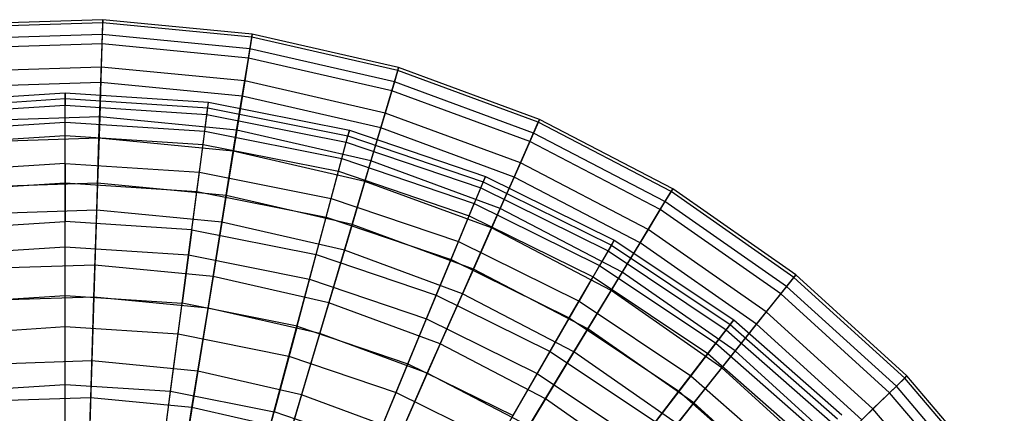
# Model space of a CAD drawing. Extents: x 0.2 to 40.1, y -6.7 to 6.7.
# Tile 35 of 256: x 2.5 to 4.5, y -1.8 to -1. Entities that reach past the tile are written whole.
import ezdxf

# ---------------------------------------------------------------- set-up
doc = ezdxf.new("R2010")
doc.units = 0
doc.header["$MEASUREMENT"] = 0
doc.layers.get('0').update_dxf_attribs({"color": 13, "linetype": 'CONTINUOUS'})

# ---------------------------------------------------------------- blocks, each defined once
blk = doc.blocks.new('SNOWBALL_XIV_PM3_STL')
at = {"color": 0}
for p, q in [((2.6373, -1.0204, 7.2425), (2.335, -1.0301, 7.2425)), ((2.6373, -1.0204, 7.2425), (2.335, -1.0301, 7.2425)), ((2.6371, -1.0268, 6.95), (2.3356, -1.0364, 6.95)), ((2.6371, -1.0268, 6.95), (2.3356, -1.0364, 6.95)), ((2.6357, -1.0692, 6.6605), (2.6371, -1.0268, 6.95)), ((2.6357, -1.0692, 6.6605), (2.6371, -1.0268, 6.95)), ((2.6373, -1.0204, 7.2425), (2.6363, -1.0503, 7.5335)), ((2.6373, -1.0204, 7.2425), (2.6363, -1.0503, 7.5335)), ((2.6371, -1.0268, 6.95), (2.6373, -1.0204, 7.2425)), ((2.6371, -1.0268, 6.95), (2.6373, -1.0204, 7.2425)), ((2.9373, -1.0557, 6.95), (2.6371, -1.0268, 6.95)), ((2.9373, -1.0557, 6.95), (2.6371, -1.0268, 6.95)), ((2.9383, -1.0495, 7.2425), (2.6373, -1.0204, 7.2425)), ((2.9383, -1.0495, 7.2425), (2.6373, -1.0204, 7.2425)), ((2.6363, -1.0503, 7.5335), (2.3378, -1.0598, 7.5335)), ((2.6363, -1.0503, 7.5335), (2.3378, -1.0598, 7.5335)), ((2.6363, -1.0503, 7.5335), (2.6342, -1.1158, 7.8186)), ((2.6363, -1.0503, 7.5335), (2.6342, -1.1158, 7.8186)), ((2.9335, -1.0789, 7.5335), (2.6363, -1.0503, 7.5335)), ((2.9335, -1.0789, 7.5335), (2.6363, -1.0503, 7.5335)), ((2.9383, -1.0495, 7.2425), (2.9335, -1.0789, 7.5335)), ((2.9383, -1.0495, 7.2425), (2.9335, -1.0789, 7.5335)), ((2.9373, -1.0557, 6.95), (2.9383, -1.0495, 7.2425)), ((2.9373, -1.0557, 6.95), (2.9383, -1.0495, 7.2425)), ((3.2332, -1.1168, 7.2425), (2.9383, -1.0495, 7.2425)), ((3.2332, -1.1168, 7.2425), (2.9383, -1.0495, 7.2425)), ((2.6357, -1.0692, 6.6605), (2.3397, -1.0787, 6.6605)), ((2.6357, -1.0692, 6.6605), (2.3397, -1.0787, 6.6605)), ((2.6332, -1.1471, 6.3785), (2.6357, -1.0692, 6.6605)), ((2.6332, -1.1471, 6.3785), (2.6357, -1.0692, 6.6605)), ((2.9305, -1.0976, 6.6605), (2.6357, -1.0692, 6.6605)), ((2.9305, -1.0976, 6.6605), (2.6357, -1.0692, 6.6605)), ((2.9305, -1.0976, 6.6605), (2.9373, -1.0557, 6.95)), ((2.9305, -1.0976, 6.6605), (2.9373, -1.0557, 6.95)), ((3.2314, -1.1228, 6.95), (2.9373, -1.0557, 6.95)), ((3.2314, -1.1228, 6.95), (2.9373, -1.0557, 6.95)), ((2.9335, -1.0789, 7.5335), (2.9231, -1.1437, 7.8186)), ((2.9335, -1.0789, 7.5335), (2.9231, -1.1437, 7.8186)), ((3.2247, -1.1454, 7.5335), (2.9335, -1.0789, 7.5335)), ((3.2247, -1.1454, 7.5335), (2.9335, -1.0789, 7.5335)), ((2.9181, -1.1745, 6.3785), (2.9305, -1.0976, 6.6605)), ((2.9181, -1.1745, 6.3785), (2.9305, -1.0976, 6.6605)), ((3.2193, -1.1635, 6.6605), (2.9305, -1.0976, 6.6605)), ((3.2193, -1.1635, 6.6605), (2.9305, -1.0976, 6.6605)), ((2.6342, -1.1158, 7.8186), (2.3441, -1.1251, 7.8186)), ((2.6342, -1.1158, 7.8186), (2.3441, -1.1251, 7.8186)), ((2.6342, -1.1158, 7.8186), (2.631, -1.2161, 8.0934)), ((2.6342, -1.1158, 7.8186), (2.631, -1.2161, 8.0934)), ((2.9231, -1.1437, 7.8186), (2.6342, -1.1158, 7.8186)), ((2.9231, -1.1437, 7.8186), (2.6342, -1.1158, 7.8186)), ((3.2193, -1.1635, 6.6605), (3.2314, -1.1228, 6.95)), ((3.2193, -1.1635, 6.6605), (3.2314, -1.1228, 6.95)), ((3.2332, -1.1168, 7.2425), (3.2247, -1.1454, 7.5335)), ((3.2332, -1.1168, 7.2425), (3.2247, -1.1454, 7.5335)), ((3.2314, -1.1228, 6.95), (3.2332, -1.1168, 7.2425)), ((3.2314, -1.1228, 6.95), (3.2332, -1.1168, 7.2425)), ((3.5144, -1.227, 6.95), (3.2314, -1.1228, 6.95)), ((3.5144, -1.227, 6.95), (3.2314, -1.1228, 6.95)), ((3.517, -1.2212, 7.2425), (3.2332, -1.1168, 7.2425)), ((3.517, -1.2212, 7.2425), (3.2332, -1.1168, 7.2425)), ((2.6332, -1.1471, 6.3785), (2.3471, -1.1562, 6.3785)), ((2.6332, -1.1471, 6.3785), (2.3471, -1.1562, 6.3785)), ((2.6296, -1.2592, 6.1083), (2.6332, -1.1471, 6.3785)), ((2.6296, -1.2592, 6.1083), (2.6332, -1.1471, 6.3785)), ((2.9181, -1.1745, 6.3785), (2.6332, -1.1471, 6.3785)), ((2.9181, -1.1745, 6.3785), (2.6332, -1.1471, 6.3785)), ((2.9231, -1.1437, 7.8186), (2.9071, -1.2428, 8.0934)), ((2.9231, -1.1437, 7.8186), (2.9071, -1.2428, 8.0934)), ((3.206, -1.2083, 7.8186), (2.9231, -1.1437, 7.8186)), ((3.206, -1.2083, 7.8186), (2.9231, -1.1437, 7.8186)), ((3.2247, -1.1454, 7.5335), (3.206, -1.2083, 7.8186)), ((3.2247, -1.1454, 7.5335), (3.206, -1.2083, 7.8186)), ((3.5049, -1.2485, 7.5335), (3.2247, -1.1454, 7.5335)), ((3.5049, -1.2485, 7.5335), (3.2247, -1.1454, 7.5335)), ((2.2729, -1.1866, 7.0913), (2.5616, -1.1677, 7.0913)), ((2.2729, -1.1866, 7.0913), (2.5616, -1.1677, 7.0913)), ((2.5616, -1.1792, 7.3812), (2.5616, -1.1677, 7.0913)), ((2.5616, -1.1677, 7.0913), (2.5616, -1.1925, 6.8021)), ((2.5616, -1.1792, 7.3812), (2.5616, -1.1677, 7.0913)), ((2.5616, -1.1677, 7.0913), (2.8503, -1.1866, 7.0913)), ((2.5616, -1.1677, 7.0913), (2.8503, -1.1866, 7.0913)), ((2.5616, -1.1677, 7.0913), (2.5616, -1.1925, 6.8021)), ((3.1971, -1.2382, 6.3785), (3.2193, -1.1635, 6.6605)), ((3.1971, -1.2382, 6.3785), (3.2193, -1.1635, 6.6605)), ((3.4973, -1.2658, 6.6605), (3.2193, -1.1635, 6.6605)), ((3.4973, -1.2658, 6.6605), (3.2193, -1.1635, 6.6605)), ((2.2744, -1.198, 7.3812), (2.5616, -1.1792, 7.3812)), ((2.2744, -1.198, 7.3812), (2.5616, -1.1792, 7.3812)), ((2.5616, -1.2267, 7.6675), (2.5616, -1.1792, 7.3812)), ((2.5616, -1.2267, 7.6675), (2.5616, -1.1792, 7.3812)), ((2.5616, -1.1792, 7.3812), (2.8488, -1.198, 7.3812)), ((2.5616, -1.1792, 7.3812), (2.8488, -1.198, 7.3812)), ((2.8471, -1.2112, 6.8021), (2.8503, -1.1866, 7.0913)), ((2.8471, -1.2112, 6.8021), (2.8503, -1.1866, 7.0913)), ((2.8488, -1.198, 7.3812), (2.8503, -1.1866, 7.0913)), ((2.8488, -1.198, 7.3812), (2.8503, -1.1866, 7.0913)), ((2.8503, -1.1866, 7.0913), (3.1341, -1.2431, 7.0913)), ((2.8503, -1.1866, 7.0913), (3.1341, -1.2431, 7.0913)), ((2.9002, -1.2853, 6.1083), (2.9181, -1.1745, 6.3785)), ((2.9002, -1.2853, 6.1083), (2.9181, -1.1745, 6.3785)), ((3.1971, -1.2382, 6.3785), (2.9181, -1.1745, 6.3785)), ((3.1971, -1.2382, 6.3785), (2.9181, -1.1745, 6.3785)), ((2.2762, -1.2112, 6.8021), (2.5616, -1.1925, 6.8021)), ((2.2762, -1.2112, 6.8021), (2.5616, -1.1925, 6.8021)), ((2.5616, -1.2532, 6.5183), (2.5616, -1.1925, 6.8021)), ((2.5616, -1.1925, 6.8021), (2.8471, -1.2112, 6.8021)), ((2.5616, -1.1925, 6.8021), (2.8471, -1.2112, 6.8021)), ((2.5616, -1.2532, 6.5183), (2.5616, -1.1925, 6.8021)), ((2.8426, -1.2451, 7.6675), (2.8488, -1.198, 7.3812)), ((2.8426, -1.2451, 7.6675), (2.8488, -1.198, 7.3812)), ((2.8488, -1.198, 7.3812), (3.1311, -1.2542, 7.3812)), ((2.8488, -1.198, 7.3812), (3.1311, -1.2542, 7.3812)), ((3.206, -1.2083, 7.8186), (3.1775, -1.3045, 8.0934)), ((3.206, -1.2083, 7.8186), (3.1775, -1.3045, 8.0934)), ((3.4784, -1.3085, 7.8186), (3.206, -1.2083, 7.8186)), ((3.4784, -1.3085, 7.8186), (3.206, -1.2083, 7.8186)), ((2.2806, -1.2451, 7.6675), (2.5616, -1.2267, 7.6675)), ((2.2806, -1.2451, 7.6675), (2.5616, -1.2267, 7.6675)), ((2.631, -1.2161, 8.0934), (2.3538, -1.225, 8.0934)), ((2.631, -1.2161, 8.0934), (2.3538, -1.225, 8.0934)), ((2.5616, -1.3096, 7.9456), (2.5616, -1.2267, 7.6675)), ((2.5616, -1.2267, 7.6675), (2.8426, -1.2451, 7.6675)), ((2.5616, -1.2267, 7.6675), (2.8426, -1.2451, 7.6675)), ((2.5616, -1.3096, 7.9456), (2.5616, -1.2267, 7.6675)), ((2.631, -1.2161, 8.0934), (2.6267, -1.3496, 8.3537)), ((2.631, -1.2161, 8.0934), (2.6267, -1.3496, 8.3537)), ((2.9071, -1.2428, 8.0934), (2.631, -1.2161, 8.0934)), ((2.9071, -1.2428, 8.0934), (2.631, -1.2161, 8.0934)), ((2.8392, -1.2714, 6.5183), (2.8471, -1.2112, 6.8021)), ((2.8392, -1.2714, 6.5183), (2.8471, -1.2112, 6.8021)), ((2.8471, -1.2112, 6.8021), (3.1276, -1.267, 6.8021)), ((2.8471, -1.2112, 6.8021), (3.1276, -1.267, 6.8021)), ((3.4973, -1.2658, 6.6605), (3.5144, -1.227, 6.95)), ((3.4973, -1.2658, 6.6605), (3.5144, -1.227, 6.95)), ((3.517, -1.2212, 7.2425), (3.5049, -1.2485, 7.5335)), ((3.517, -1.2212, 7.2425), (3.5049, -1.2485, 7.5335)), ((3.5144, -1.227, 6.95), (3.517, -1.2212, 7.2425)), ((3.5144, -1.227, 6.95), (3.517, -1.2212, 7.2425)), ((3.7819, -1.3665, 6.95), (3.5144, -1.227, 6.95)), ((3.7819, -1.3665, 6.95), (3.5144, -1.227, 6.95)), ((3.7852, -1.3611, 7.2425), (3.517, -1.2212, 7.2425)), ((3.7852, -1.3611, 7.2425), (3.517, -1.2212, 7.2425)), ((2.8318, -1.3273, 7.9456), (2.8426, -1.2451, 7.6675)), ((2.8318, -1.3273, 7.9456), (2.8426, -1.2451, 7.6675)), ((2.8426, -1.2451, 7.6675), (3.1188, -1.3001, 7.6675)), ((2.8426, -1.2451, 7.6675), (3.1188, -1.3001, 7.6675)), ((2.9071, -1.2428, 8.0934), (2.8857, -1.3746, 8.3537)), ((2.9071, -1.2428, 8.0934), (2.8857, -1.3746, 8.3537)), ((3.1775, -1.3045, 8.0934), (2.9071, -1.2428, 8.0934)), ((3.1775, -1.3045, 8.0934), (2.9071, -1.2428, 8.0934)), ((3.1276, -1.267, 6.8021), (3.1341, -1.2431, 7.0913)), ((3.1276, -1.267, 6.8021), (3.1341, -1.2431, 7.0913)), ((3.1341, -1.2431, 7.0913), (3.1311, -1.2542, 7.3812)), ((3.1341, -1.2431, 7.0913), (3.1311, -1.2542, 7.3812)), ((3.1341, -1.2431, 7.0913), (3.408, -1.3361, 7.0913)), ((3.1341, -1.2431, 7.0913), (3.408, -1.3361, 7.0913)), ((3.1652, -1.3458, 6.1083), (3.1971, -1.2382, 6.3785)), ((3.1652, -1.3458, 6.1083), (3.1971, -1.2382, 6.3785)), ((3.4657, -1.3371, 6.3785), (3.1971, -1.2382, 6.3785)), ((3.4657, -1.3371, 6.3785), (3.1971, -1.2382, 6.3785)), ((3.5049, -1.2485, 7.5335), (3.4784, -1.3085, 7.8186)), ((3.5049, -1.2485, 7.5335), (3.4784, -1.3085, 7.8186)), ((3.7697, -1.3866, 7.5335), (3.5049, -1.2485, 7.5335)), ((3.7697, -1.3866, 7.5335), (3.5049, -1.2485, 7.5335)), ((2.2841, -1.2714, 6.5183), (2.5616, -1.2532, 6.5183)), ((2.2841, -1.2714, 6.5183), (2.5616, -1.2532, 6.5183)), ((2.6296, -1.2592, 6.1083), (2.3579, -1.2679, 6.1083)), ((2.6296, -1.2592, 6.1083), (2.3579, -1.2679, 6.1083)), ((2.5616, -1.3487, 6.2443), (2.5616, -1.2532, 6.5183)), ((2.5616, -1.2532, 6.5183), (2.8392, -1.2714, 6.5183)), ((2.5616, -1.2532, 6.5183), (2.8392, -1.2714, 6.5183)), ((2.5616, -1.3487, 6.2443), (2.5616, -1.2532, 6.5183)), ((2.625, -1.4038, 5.8541), (2.6296, -1.2592, 6.1083)), ((2.625, -1.4038, 5.8541), (2.6296, -1.2592, 6.1083)), ((2.9002, -1.2853, 6.1083), (2.6296, -1.2592, 6.1083)), ((2.9002, -1.2853, 6.1083), (2.6296, -1.2592, 6.1083)), ((3.1119, -1.3256, 6.5183), (3.1276, -1.267, 6.8021)), ((3.1119, -1.3256, 6.5183), (3.1276, -1.267, 6.8021)), ((3.1188, -1.3001, 7.6675), (3.1311, -1.2542, 7.3812)), ((3.1188, -1.3001, 7.6675), (3.1311, -1.2542, 7.3812)), ((3.1276, -1.267, 6.8021), (3.3985, -1.359, 6.8021)), ((3.1276, -1.267, 6.8021), (3.3985, -1.359, 6.8021)), ((3.1311, -1.2542, 7.3812), (3.4036, -1.3467, 7.3812)), ((3.1311, -1.2542, 7.3812), (3.4036, -1.3467, 7.3812)), ((3.4657, -1.3371, 6.3785), (3.4973, -1.2658, 6.6605)), ((3.4657, -1.3371, 6.3785), (3.4973, -1.2658, 6.6605)), ((3.7599, -1.4028, 6.6605), (3.4973, -1.2658, 6.6605)), ((3.7599, -1.4028, 6.6605), (3.4973, -1.2658, 6.6605)), ((2.8267, -1.3661, 6.2443), (2.8392, -1.2714, 6.5183)), ((2.8267, -1.3661, 6.2443), (2.8392, -1.2714, 6.5183)), ((2.8392, -1.2714, 6.5183), (3.1119, -1.3256, 6.5183)), ((2.8392, -1.2714, 6.5183), (3.1119, -1.3256, 6.5183)), ((2.8771, -1.4281, 5.8541), (2.9002, -1.2853, 6.1083)), ((2.8771, -1.4281, 5.8541), (2.9002, -1.2853, 6.1083)), ((3.1652, -1.3458, 6.1083), (2.9002, -1.2853, 6.1083)), ((3.1652, -1.3458, 6.1083), (2.9002, -1.2853, 6.1083)), ((3.0974, -1.3801, 7.9456), (3.1188, -1.3001, 7.6675)), ((3.0974, -1.3801, 7.9456), (3.1188, -1.3001, 7.6675)), ((3.1188, -1.3001, 7.6675), (3.3854, -1.3906, 7.6675)), ((3.1188, -1.3001, 7.6675), (3.3854, -1.3906, 7.6675)), ((3.1775, -1.3045, 8.0934), (3.1395, -1.4325, 8.3537)), ((3.1775, -1.3045, 8.0934), (3.1395, -1.4325, 8.3537)), ((3.4378, -1.4003, 8.0934), (3.1775, -1.3045, 8.0934)), ((3.4378, -1.4003, 8.0934), (3.1775, -1.3045, 8.0934)), ((3.4784, -1.3085, 7.8186), (3.4378, -1.4003, 8.0934)), ((3.4784, -1.3085, 7.8186), (3.4378, -1.4003, 8.0934)), ((3.7357, -1.4427, 7.8186), (3.4784, -1.3085, 7.8186)), ((3.7357, -1.4427, 7.8186), (3.4784, -1.3085, 7.8186)), ((2.5616, -1.3096, 7.9456), (2.2914, -1.3273, 7.9456)), ((2.5616, -1.3096, 7.9456), (2.2914, -1.3273, 7.9456)), ((2.5616, -1.3096, 7.9456), (2.8318, -1.3273, 7.9456)), ((2.5616, -1.3096, 7.9456), (2.5616, -1.4264, 8.2113)), ((2.5616, -1.3096, 7.9456), (2.8318, -1.3273, 7.9456)), ((2.5616, -1.3096, 7.9456), (2.5616, -1.4264, 8.2113)), ((2.8165, -1.4432, 8.2113), (2.8318, -1.3273, 7.9456)), ((2.8165, -1.4432, 8.2113), (2.8318, -1.3273, 7.9456)), ((2.8318, -1.3273, 7.9456), (3.0974, -1.3801, 7.9456)), ((2.8318, -1.3273, 7.9456), (3.0974, -1.3801, 7.9456)), ((3.0872, -1.4179, 6.2443), (3.1119, -1.3256, 6.5183)), ((3.0872, -1.4179, 6.2443), (3.1119, -1.3256, 6.5183)), ((3.1119, -1.3256, 6.5183), (3.3753, -1.415, 6.5183)), ((3.1119, -1.3256, 6.5183), (3.3753, -1.415, 6.5183)), ((3.124, -1.4845, 5.8541), (3.1652, -1.3458, 6.1083)), ((3.124, -1.4845, 5.8541), (3.1652, -1.3458, 6.1083)), ((3.4203, -1.4396, 6.1083), (3.1652, -1.3458, 6.1083)), ((3.4203, -1.4396, 6.1083), (3.1652, -1.3458, 6.1083)), ((3.4036, -1.3467, 7.3812), (3.3854, -1.3906, 7.6675)), ((3.4036, -1.3467, 7.3812), (3.3854, -1.3906, 7.6675)), ((3.3985, -1.359, 6.8021), (3.408, -1.3361, 7.0913)), ((3.3985, -1.359, 6.8021), (3.408, -1.3361, 7.0913)), ((3.408, -1.3361, 7.0913), (3.4036, -1.3467, 7.3812)), ((3.408, -1.3361, 7.0913), (3.4036, -1.3467, 7.3812)), ((3.4036, -1.3467, 7.3812), (3.6618, -1.474, 7.3812)), ((3.4036, -1.3467, 7.3812), (3.6618, -1.474, 7.3812)), ((3.408, -1.3361, 7.0913), (3.6675, -1.464, 7.0913)), ((3.408, -1.3361, 7.0913), (3.6675, -1.464, 7.0913)), ((3.4203, -1.4396, 6.1083), (3.4657, -1.3371, 6.3785)), ((3.4203, -1.4396, 6.1083), (3.4657, -1.3371, 6.3785)), ((3.7195, -1.4695, 6.3785), (3.4657, -1.3371, 6.3785)), ((3.7195, -1.4695, 6.3785), (3.4657, -1.3371, 6.3785)), ((2.2965, -1.3661, 6.2443), (2.5616, -1.3487, 6.2443)), ((2.2965, -1.3661, 6.2443), (2.5616, -1.3487, 6.2443)), ((2.6267, -1.3496, 8.3537), (2.3666, -1.3579, 8.3537)), ((2.6267, -1.3496, 8.3537), (2.3666, -1.3579, 8.3537)), ((2.5616, -1.3487, 6.2443), (2.8267, -1.3661, 6.2443)), ((2.5616, -1.4777, 5.9843), (2.5616, -1.3487, 6.2443)), ((2.5616, -1.3487, 6.2443), (2.8267, -1.3661, 6.2443)), ((2.5616, -1.4777, 5.9843), (2.5616, -1.3487, 6.2443)), ((2.6267, -1.3496, 8.3537), (2.6214, -1.5142, 8.5955)), ((2.6267, -1.3496, 8.3537), (2.6214, -1.5142, 8.5955)), ((2.8857, -1.3746, 8.3537), (2.6267, -1.3496, 8.3537)), ((2.8857, -1.3746, 8.3537), (2.6267, -1.3496, 8.3537)), ((2.8098, -1.494, 5.9843), (2.8267, -1.3661, 6.2443)), ((2.8098, -1.494, 5.9843), (2.8267, -1.3661, 6.2443)), ((2.8267, -1.3661, 6.2443), (3.0872, -1.4179, 6.2443)), ((2.8267, -1.3661, 6.2443), (3.0872, -1.4179, 6.2443)), ((3.3753, -1.415, 6.5183), (3.3985, -1.359, 6.8021)), ((3.3753, -1.415, 6.5183), (3.3985, -1.359, 6.8021)), ((3.3985, -1.359, 6.8021), (3.6551, -1.4855, 6.8021)), ((3.3985, -1.359, 6.8021), (3.6551, -1.4855, 6.8021)), ((3.7599, -1.4028, 6.6605), (3.7819, -1.3665, 6.95)), ((3.7599, -1.4028, 6.6605), (3.7819, -1.3665, 6.95)), ((3.7852, -1.3611, 7.2425), (3.7697, -1.3866, 7.5335)), ((3.7852, -1.3611, 7.2425), (3.7697, -1.3866, 7.5335)), ((3.7819, -1.3665, 6.95), (3.7852, -1.3611, 7.2425)), ((3.7819, -1.3665, 6.95), (3.7852, -1.3611, 7.2425)), ((4.0293, -1.5391, 6.95), (3.7819, -1.3665, 6.95)), ((4.0293, -1.5391, 6.95), (3.7819, -1.3665, 6.95)), ((4.0332, -1.5341, 7.2425), (3.7852, -1.3611, 7.2425)), ((4.0332, -1.5341, 7.2425), (3.7852, -1.3611, 7.2425)), ((2.8857, -1.3746, 8.3537), (2.8595, -1.5372, 8.5955)), ((2.8857, -1.3746, 8.3537), (2.8595, -1.5372, 8.5955)), ((3.1395, -1.4325, 8.3537), (2.8857, -1.3746, 8.3537)), ((3.1395, -1.4325, 8.3537), (2.8857, -1.3746, 8.3537)), ((3.0671, -1.493, 8.2113), (3.0974, -1.3801, 7.9456)), ((3.0671, -1.493, 8.2113), (3.0974, -1.3801, 7.9456)), ((3.0974, -1.3801, 7.9456), (3.3537, -1.4671, 7.9456)), ((3.0974, -1.3801, 7.9456), (3.3537, -1.4671, 7.9456)), ((3.7697, -1.3866, 7.5335), (3.7357, -1.4427, 7.8186)), ((3.7697, -1.3866, 7.5335), (3.7357, -1.4427, 7.8186)), ((4.0146, -1.5575, 7.5335), (3.7697, -1.3866, 7.5335)), ((4.0146, -1.5575, 7.5335), (3.7697, -1.3866, 7.5335)), ((2.625, -1.4038, 5.8541), (2.3718, -1.4119, 5.8541)), ((2.625, -1.4038, 5.8541), (2.3718, -1.4119, 5.8541)), ((2.6194, -1.5787, 5.6196), (2.625, -1.4038, 5.8541)), ((2.6194, -1.5787, 5.6196), (2.625, -1.4038, 5.8541)), ((2.8771, -1.4281, 5.8541), (2.625, -1.4038, 5.8541)), ((2.8771, -1.4281, 5.8541), (2.625, -1.4038, 5.8541)), ((3.3537, -1.4671, 7.9456), (3.3854, -1.3906, 7.6675)), ((3.3537, -1.4671, 7.9456), (3.3854, -1.3906, 7.6675)), ((3.4378, -1.4003, 8.0934), (3.3837, -1.5224, 8.3537)), ((3.4378, -1.4003, 8.0934), (3.3837, -1.5224, 8.3537)), ((3.3854, -1.3906, 7.6675), (3.638, -1.5151, 7.6675)), ((3.3854, -1.3906, 7.6675), (3.638, -1.5151, 7.6675)), ((3.6837, -1.5286, 8.0934), (3.4378, -1.4003, 8.0934)), ((3.6837, -1.5286, 8.0934), (3.4378, -1.4003, 8.0934)), ((3.7195, -1.4695, 6.3785), (3.7599, -1.4028, 6.6605)), ((3.7195, -1.4695, 6.3785), (3.7599, -1.4028, 6.6605)), ((4.0028, -1.5723, 6.6605), (3.7599, -1.4028, 6.6605)), ((4.0028, -1.5723, 6.6605), (3.7599, -1.4028, 6.6605)), ((2.3067, -1.4432, 8.2113), (2.5616, -1.4264, 8.2113)), ((2.3067, -1.4432, 8.2113), (2.5616, -1.4264, 8.2113)), ((2.5616, -1.5755, 8.4603), (2.5616, -1.4264, 8.2113)), ((2.8165, -1.4432, 8.2113), (2.5616, -1.4264, 8.2113)), ((2.5616, -1.5755, 8.4603), (2.5616, -1.4264, 8.2113)), ((2.8165, -1.4432, 8.2113), (2.5616, -1.4264, 8.2113)), ((3.0538, -1.5425, 5.9843), (3.0872, -1.4179, 6.2443)), ((3.0538, -1.5425, 5.9843), (3.0872, -1.4179, 6.2443)), ((3.0872, -1.4179, 6.2443), (3.3388, -1.5033, 6.2443)), ((3.0872, -1.4179, 6.2443), (3.3388, -1.5033, 6.2443)), ((3.3388, -1.5033, 6.2443), (3.3753, -1.415, 6.5183)), ((3.3388, -1.5033, 6.2443), (3.3753, -1.415, 6.5183)), ((3.3753, -1.415, 6.5183), (3.6248, -1.538, 6.5183)), ((3.3753, -1.415, 6.5183), (3.6248, -1.538, 6.5183)), ((2.8165, -1.4432, 8.2113), (2.7971, -1.591, 8.4603)), ((2.8165, -1.4432, 8.2113), (2.7971, -1.591, 8.4603)), ((2.8165, -1.4432, 8.2113), (3.0671, -1.493, 8.2113)), ((2.8165, -1.4432, 8.2113), (3.0671, -1.493, 8.2113)), ((2.8492, -1.6009, 5.6196), (2.8771, -1.4281, 5.8541)), ((2.8492, -1.6009, 5.6196), (2.8771, -1.4281, 5.8541)), ((3.124, -1.4845, 5.8541), (2.8771, -1.4281, 5.8541)), ((3.124, -1.4845, 5.8541), (2.8771, -1.4281, 5.8541)), ((3.1395, -1.4325, 8.3537), (3.0926, -1.5904, 8.5955)), ((3.1395, -1.4325, 8.3537), (3.0926, -1.5904, 8.5955)), ((3.3837, -1.5224, 8.3537), (3.1395, -1.4325, 8.3537)), ((3.3837, -1.5224, 8.3537), (3.1395, -1.4325, 8.3537)), ((3.3618, -1.572, 5.8541), (3.4203, -1.4396, 6.1083)), ((3.3618, -1.572, 5.8541), (3.4203, -1.4396, 6.1083)), ((3.6613, -1.5654, 6.1083), (3.4203, -1.4396, 6.1083)), ((3.6613, -1.5654, 6.1083), (3.4203, -1.4396, 6.1083)), ((3.7357, -1.4427, 7.8186), (3.6837, -1.5286, 8.0934)), ((3.7357, -1.4427, 7.8186), (3.6837, -1.5286, 8.0934)), ((3.9737, -1.6088, 7.8186), (3.7357, -1.4427, 7.8186)), ((3.9737, -1.6088, 7.8186), (3.7357, -1.4427, 7.8186)), ((3.309, -1.5751, 8.2113), (3.3537, -1.4671, 7.9456)), ((3.309, -1.5751, 8.2113), (3.3537, -1.4671, 7.9456)), ((3.3537, -1.4671, 7.9456), (3.5966, -1.5869, 7.9456)), ((3.3537, -1.4671, 7.9456), (3.5966, -1.5869, 7.9456)), ((3.6551, -1.4855, 6.8021), (3.6675, -1.464, 7.0913)), ((3.6551, -1.4855, 6.8021), (3.6675, -1.464, 7.0913)), ((3.6675, -1.464, 7.0913), (3.6618, -1.474, 7.3812)), ((3.6675, -1.464, 7.0913), (3.6618, -1.474, 7.3812)), ((3.6675, -1.464, 7.0913), (3.9081, -1.6248, 7.0913)), ((3.6675, -1.464, 7.0913), (3.9081, -1.6248, 7.0913)), ((2.3134, -1.494, 5.9843), (2.5616, -1.4777, 5.9843)), ((2.3134, -1.494, 5.9843), (2.5616, -1.4777, 5.9843)), ((2.5616, -1.4777, 5.9843), (2.8098, -1.494, 5.9843)), ((2.5616, -1.6381, 5.7425), (2.5616, -1.4777, 5.9843)), ((2.5616, -1.4777, 5.9843), (2.8098, -1.494, 5.9843)), ((2.5616, -1.6381, 5.7425), (2.5616, -1.4777, 5.9843)), ((3.0742, -1.6523, 5.6196), (3.124, -1.4845, 5.8541)), ((3.0742, -1.6523, 5.6196), (3.124, -1.4845, 5.8541)), ((3.3618, -1.572, 5.8541), (3.124, -1.4845, 5.8541)), ((3.3618, -1.572, 5.8541), (3.124, -1.4845, 5.8541)), ((3.6248, -1.538, 6.5183), (3.6551, -1.4855, 6.8021)), ((3.6248, -1.538, 6.5183), (3.6551, -1.4855, 6.8021)), ((3.6618, -1.474, 7.3812), (3.638, -1.5151, 7.6675)), ((3.6618, -1.474, 7.3812), (3.638, -1.5151, 7.6675)), ((3.6551, -1.4855, 6.8021), (3.893, -1.6444, 6.8021)), ((3.6551, -1.4855, 6.8021), (3.893, -1.6444, 6.8021)), ((3.6613, -1.5654, 6.1083), (3.7195, -1.4695, 6.3785)), ((3.6613, -1.5654, 6.1083), (3.7195, -1.4695, 6.3785)), ((3.6618, -1.474, 7.3812), (3.9011, -1.6339, 7.3812)), ((3.6618, -1.474, 7.3812), (3.9011, -1.6339, 7.3812)), ((3.9542, -1.6332, 6.3785), (3.7195, -1.4695, 6.3785)), ((3.9542, -1.6332, 6.3785), (3.7195, -1.4695, 6.3785)), ((2.7889, -1.653, 5.7425), (2.8098, -1.494, 5.9843)), ((2.7889, -1.653, 5.7425), (2.8098, -1.494, 5.9843)), ((2.8098, -1.494, 5.9843), (3.0538, -1.5425, 5.9843)), ((2.8098, -1.494, 5.9843), (3.0538, -1.5425, 5.9843)), ((3.0285, -1.637, 8.4603), (3.0671, -1.493, 8.2113)), ((3.0285, -1.637, 8.4603), (3.0671, -1.493, 8.2113)), ((3.0671, -1.493, 8.2113), (3.309, -1.5751, 8.2113)), ((3.0671, -1.493, 8.2113), (3.309, -1.5751, 8.2113)), ((3.2894, -1.6225, 5.9843), (3.3388, -1.5033, 6.2443)), ((3.2894, -1.6225, 5.9843), (3.3388, -1.5033, 6.2443)), ((3.3388, -1.5033, 6.2443), (3.577, -1.6208, 6.2443)), ((3.3388, -1.5033, 6.2443), (3.577, -1.6208, 6.2443)), ((2.6214, -1.5142, 8.5955), (2.3824, -1.5219, 8.5955)), ((2.6214, -1.5142, 8.5955), (2.3824, -1.5219, 8.5955)), ((2.6214, -1.5142, 8.5955), (2.6152, -1.7074, 8.8151)), ((2.6214, -1.5142, 8.5955), (2.6152, -1.7074, 8.8151)), ((2.8595, -1.5372, 8.5955), (2.6214, -1.5142, 8.5955)), ((2.8595, -1.5372, 8.5955), (2.6214, -1.5142, 8.5955)), ((3.3837, -1.5224, 8.3537), (3.317, -1.673, 8.5955)), ((3.3837, -1.5224, 8.3537), (3.317, -1.673, 8.5955)), ((3.6144, -1.6428, 8.3537), (3.3837, -1.5224, 8.3537)), ((3.6144, -1.6428, 8.3537), (3.3837, -1.5224, 8.3537)), ((3.638, -1.5151, 7.6675), (3.5966, -1.5869, 7.9456)), ((3.638, -1.5151, 7.6675), (3.5966, -1.5869, 7.9456)), ((3.638, -1.5151, 7.6675), (3.8721, -1.6716, 7.6675)), ((3.638, -1.5151, 7.6675), (3.8721, -1.6716, 7.6675)), ((2.8595, -1.5372, 8.5955), (2.8286, -1.728, 8.8151)), ((2.8595, -1.5372, 8.5955), (2.8286, -1.728, 8.8151)), ((3.0926, -1.5904, 8.5955), (2.8595, -1.5372, 8.5955)), ((3.0926, -1.5904, 8.5955), (2.8595, -1.5372, 8.5955)), ((3.0123, -1.6975, 5.7425), (3.0538, -1.5425, 5.9843)), ((3.0123, -1.6975, 5.7425), (3.0538, -1.5425, 5.9843)), ((3.0538, -1.5425, 5.9843), (3.2894, -1.6225, 5.9843)), ((3.0538, -1.5425, 5.9843), (3.2894, -1.6225, 5.9843)), ((3.577, -1.6208, 6.2443), (3.6248, -1.538, 6.5183)), ((3.577, -1.6208, 6.2443), (3.6248, -1.538, 6.5183)), ((3.6837, -1.5286, 8.0934), (3.6144, -1.6428, 8.3537)), ((3.6837, -1.5286, 8.0934), (3.6144, -1.6428, 8.3537)), ((3.6248, -1.538, 6.5183), (3.856, -1.6926, 6.5183)), ((3.6248, -1.538, 6.5183), (3.856, -1.6926, 6.5183)), ((3.9111, -1.6872, 8.0934), (3.6837, -1.5286, 8.0934)), ((3.9111, -1.6872, 8.0934), (3.6837, -1.5286, 8.0934)), ((4.0028, -1.5723, 6.6605), (4.0293, -1.5391, 6.95)), ((4.0028, -1.5723, 6.6605), (4.0293, -1.5391, 6.95)), ((4.0332, -1.5341, 7.2425), (4.0146, -1.5575, 7.5335)), ((4.0332, -1.5341, 7.2425), (4.0146, -1.5575, 7.5335)), ((4.0293, -1.5391, 6.95), (4.0332, -1.5341, 7.2425)), ((4.0293, -1.5391, 6.95), (4.0332, -1.5341, 7.2425)), ((4.2526, -1.7419, 6.95), (4.0293, -1.5391, 6.95)), ((4.2526, -1.7419, 6.95), (4.0293, -1.5391, 6.95)), ((4.2571, -1.7375, 7.2425), (4.0332, -1.5341, 7.2425)), ((4.2571, -1.7375, 7.2425), (4.0332, -1.5341, 7.2425)), ((3.5863, -1.6891, 5.8541), (3.6613, -1.5654, 6.1083)), ((3.5863, -1.6891, 5.8541), (3.6613, -1.5654, 6.1083)), ((3.8843, -1.7209, 6.1083), (3.6613, -1.5654, 6.1083)), ((3.8843, -1.7209, 6.1083), (3.6613, -1.5654, 6.1083)), ((4.0146, -1.5575, 7.5335), (3.9737, -1.6088, 7.8186)), ((4.0146, -1.5575, 7.5335), (3.9737, -1.6088, 7.8186)), ((4.2357, -1.7583, 7.5335), (4.0146, -1.5575, 7.5335)), ((4.2357, -1.7583, 7.5335), (4.0146, -1.5575, 7.5335)), ((2.3261, -1.591, 8.4603), (2.5616, -1.5755, 8.4603)), ((2.3261, -1.591, 8.4603), (2.5616, -1.5755, 8.4603)), ((2.6194, -1.5787, 5.6196), (2.3886, -1.5861, 5.6196)), ((2.6194, -1.5787, 5.6196), (2.3886, -1.5861, 5.6196)), ((2.5616, -1.7545, 8.6887), (2.5616, -1.5755, 8.4603)), ((2.5616, -1.7545, 8.6887), (2.5616, -1.5755, 8.4603)), ((2.5616, -1.5755, 8.4603), (2.7971, -1.591, 8.4603)), ((2.5616, -1.5755, 8.4603), (2.7971, -1.591, 8.4603)), ((2.6129, -1.7813, 5.4086), (2.6194, -1.5787, 5.6196)), ((2.6129, -1.7813, 5.4086), (2.6194, -1.5787, 5.6196)), ((2.8492, -1.6009, 5.6196), (2.6194, -1.5787, 5.6196)), ((2.8492, -1.6009, 5.6196), (2.6194, -1.5787, 5.6196)), ((3.252, -1.7129, 8.4603), (3.309, -1.5751, 8.2113)), ((3.252, -1.7129, 8.4603), (3.309, -1.5751, 8.2113)), ((3.2909, -1.732, 5.6196), (3.3618, -1.572, 5.8541)), ((3.2909, -1.732, 5.6196), (3.3618, -1.572, 5.8541)), ((3.309, -1.5751, 8.2113), (3.5381, -1.6881, 8.2113)), ((3.309, -1.5751, 8.2113), (3.5381, -1.6881, 8.2113)), ((3.5863, -1.6891, 5.8541), (3.3618, -1.572, 5.8541)), ((3.5863, -1.6891, 5.8541), (3.3618, -1.572, 5.8541)), ((3.9542, -1.6332, 6.3785), (4.0028, -1.5723, 6.6605)), ((3.9542, -1.6332, 6.3785), (4.0028, -1.5723, 6.6605)), ((4.2221, -1.7714, 6.6605), (4.0028, -1.5723, 6.6605)), ((4.2221, -1.7714, 6.6605), (4.0028, -1.5723, 6.6605)), ((2.7737, -1.7684, 8.6887), (2.7971, -1.591, 8.4603)), ((2.7737, -1.7684, 8.6887), (2.7971, -1.591, 8.4603)), ((3.0285, -1.637, 8.4603), (2.7971, -1.591, 8.4603)), ((3.0285, -1.637, 8.4603), (2.7971, -1.591, 8.4603)), ((2.8168, -1.801, 5.4086), (2.8492, -1.6009, 5.6196)), ((2.8168, -1.801, 5.4086), (2.8492, -1.6009, 5.6196)), ((3.0742, -1.6523, 5.6196), (2.8492, -1.6009, 5.6196)), ((3.0742, -1.6523, 5.6196), (2.8492, -1.6009, 5.6196)), ((3.0926, -1.5904, 8.5955), (3.0376, -1.7757, 8.8151)), ((3.0926, -1.5904, 8.5955), (3.0376, -1.7757, 8.8151)), ((3.317, -1.673, 8.5955), (3.0926, -1.5904, 8.5955)), ((3.317, -1.673, 8.5955), (3.0926, -1.5904, 8.5955)), ((3.5381, -1.6881, 8.2113), (3.5966, -1.5869, 7.9456)), ((3.5381, -1.6881, 8.2113), (3.5966, -1.5869, 7.9456)), ((3.5966, -1.5869, 7.9456), (3.8217, -1.7373, 7.9456)), ((3.5966, -1.5869, 7.9456), (3.8217, -1.7373, 7.9456)), ((3.228, -1.7707, 5.7425), (3.2894, -1.6225, 5.9843)), ((3.228, -1.7707, 5.7425), (3.2894, -1.6225, 5.9843)), ((3.2894, -1.6225, 5.9843), (3.5125, -1.7325, 5.9843)), ((3.2894, -1.6225, 5.9843), (3.5125, -1.7325, 5.9843)), ((3.5125, -1.7325, 5.9843), (3.577, -1.6208, 6.2443)), ((3.5125, -1.7325, 5.9843), (3.577, -1.6208, 6.2443)), ((3.577, -1.6208, 6.2443), (3.7979, -1.7684, 6.2443)), ((3.577, -1.6208, 6.2443), (3.7979, -1.7684, 6.2443)), ((3.893, -1.6444, 6.8021), (3.9081, -1.6248, 7.0913)), ((3.893, -1.6444, 6.8021), (3.9081, -1.6248, 7.0913)), ((3.9081, -1.6248, 7.0913), (3.9011, -1.6339, 7.3812)), ((3.9081, -1.6248, 7.0913), (3.9011, -1.6339, 7.3812)), ((3.9081, -1.6248, 7.0913), (4.1256, -1.8155, 7.0913)), ((3.9081, -1.6248, 7.0913), (4.1256, -1.8155, 7.0913)), ((3.9737, -1.6088, 7.8186), (3.9111, -1.6872, 8.0934)), ((3.9737, -1.6088, 7.8186), (3.9111, -1.6872, 8.0934)), ((4.1885, -1.8039, 7.8186), (3.9737, -1.6088, 7.8186)), ((4.1885, -1.8039, 7.8186), (3.9737, -1.6088, 7.8186)), ((2.3343, -1.653, 5.7425), (2.5616, -1.6381, 5.7425)), ((2.3343, -1.653, 5.7425), (2.5616, -1.6381, 5.7425)), ((2.5616, -1.8274, 5.5225), (2.5616, -1.6381, 5.7425)), ((2.5616, -1.6381, 5.7425), (2.7889, -1.653, 5.7425)), ((2.5616, -1.6381, 5.7425), (2.7889, -1.653, 5.7425)), ((2.5616, -1.8274, 5.5225), (2.5616, -1.6381, 5.7425)), ((3.0285, -1.637, 8.4603), (2.9822, -1.8099, 8.6887)), ((3.0285, -1.637, 8.4603), (2.9822, -1.8099, 8.6887)), ((3.0285, -1.637, 8.4603), (3.252, -1.7129, 8.4603)), ((3.0285, -1.637, 8.4603), (3.252, -1.7129, 8.4603)), ((3.6144, -1.6428, 8.3537), (3.5291, -1.7836, 8.5955)), ((3.6144, -1.6428, 8.3537), (3.5291, -1.7836, 8.5955)), ((3.8279, -1.7916, 8.3537), (3.6144, -1.6428, 8.3537)), ((3.8279, -1.7916, 8.3537), (3.6144, -1.6428, 8.3537)), ((3.856, -1.6926, 6.5183), (3.893, -1.6444, 6.8021)), ((3.856, -1.6926, 6.5183), (3.893, -1.6444, 6.8021)), ((3.9011, -1.6339, 7.3812), (3.8721, -1.6716, 7.6675)), ((3.9011, -1.6339, 7.3812), (3.8721, -1.6716, 7.6675)), ((3.8843, -1.7209, 6.1083), (3.9542, -1.6332, 6.3785)), ((3.8843, -1.7209, 6.1083), (3.9542, -1.6332, 6.3785)), ((3.893, -1.6444, 6.8021), (4.108, -1.8331, 6.8021)), ((3.893, -1.6444, 6.8021), (4.108, -1.8331, 6.8021)), ((3.9011, -1.6339, 7.3812), (4.1175, -1.8236, 7.3812)), ((3.9011, -1.6339, 7.3812), (4.1175, -1.8236, 7.3812)), ((4.1661, -1.8256, 6.3785), (3.9542, -1.6332, 6.3785)), ((4.1661, -1.8256, 6.3785), (3.9542, -1.6332, 6.3785)), ((2.7642, -1.8407, 5.5225), (2.7889, -1.653, 5.7425)), ((2.7642, -1.8407, 5.5225), (2.7889, -1.653, 5.7425)), ((2.7889, -1.653, 5.7425), (3.0123, -1.6975, 5.7425)), ((2.7889, -1.653, 5.7425), (3.0123, -1.6975, 5.7425)), ((3.0166, -1.8466, 5.4086), (3.0742, -1.6523, 5.6196)), ((3.0166, -1.8466, 5.4086), (3.0742, -1.6523, 5.6196)), ((3.2909, -1.732, 5.6196), (3.0742, -1.6523, 5.6196)), ((3.2909, -1.732, 5.6196), (3.0742, -1.6523, 5.6196)), ((3.317, -1.673, 8.5955), (3.2388, -1.8498, 8.8151)), ((3.317, -1.673, 8.5955), (3.2388, -1.8498, 8.8151)), ((3.5291, -1.7836, 8.5955), (3.317, -1.673, 8.5955)), ((3.5291, -1.7836, 8.5955), (3.317, -1.673, 8.5955)), ((3.8721, -1.6716, 7.6675), (3.8217, -1.7373, 7.9456)), ((3.8721, -1.6716, 7.6675), (3.8217, -1.7373, 7.9456)), ((3.8721, -1.6716, 7.6675), (4.0839, -1.8572, 7.6675)), ((3.8721, -1.6716, 7.6675), (4.0839, -1.8572, 7.6675)), ((2.9633, -1.8803, 5.5225), (3.0123, -1.6975, 5.7425)), ((2.9633, -1.8803, 5.5225), (3.0123, -1.6975, 5.7425)), ((3.0123, -1.6975, 5.7425), (3.228, -1.7707, 5.7425)), ((3.0123, -1.6975, 5.7425), (3.228, -1.7707, 5.7425)), ((3.4636, -1.8172, 8.4603), (3.5381, -1.6881, 8.2113)), ((3.4636, -1.8172, 8.4603), (3.5381, -1.6881, 8.2113)), ((3.4956, -1.8388, 5.6196), (3.5863, -1.6891, 5.8541)), ((3.4956, -1.8388, 5.6196), (3.5863, -1.6891, 5.8541)), ((3.5381, -1.6881, 8.2113), (3.7506, -1.83, 8.2113)), ((3.5381, -1.6881, 8.2113), (3.7506, -1.83, 8.2113)), ((3.7941, -1.834, 5.8541), (3.5863, -1.6891, 5.8541)), ((3.7941, -1.834, 5.8541), (3.5863, -1.6891, 5.8541)), ((3.7979, -1.7684, 6.2443), (3.856, -1.6926, 6.5183)), ((3.7979, -1.7684, 6.2443), (3.856, -1.6926, 6.5183)), ((3.9111, -1.6872, 8.0934), (3.8279, -1.7916, 8.3537)), ((3.9111, -1.6872, 8.0934), (3.8279, -1.7916, 8.3537)), ((3.856, -1.6926, 6.5183), (4.0652, -1.876, 6.5183)), ((3.856, -1.6926, 6.5183), (4.0652, -1.876, 6.5183)), ((4.1165, -1.8737, 8.0934), (3.9111, -1.6872, 8.0934)), ((4.1165, -1.8737, 8.0934), (3.9111, -1.6872, 8.0934)), ((2.6152, -1.7074, 8.8151), (2.401, -1.7143, 8.8151)), ((2.6152, -1.7074, 8.8151), (2.401, -1.7143, 8.8151)), ((2.6152, -1.7074, 8.8151), (2.6082, -1.9263, 9.0091)), ((2.6152, -1.7074, 8.8151), (2.6082, -1.9263, 9.0091)), ((2.8286, -1.728, 8.8151), (2.6152, -1.7074, 8.8151)), ((2.8286, -1.728, 8.8151), (2.6152, -1.7074, 8.8151)), ((3.1835, -1.8782, 8.6887), (3.252, -1.7129, 8.4603)), ((3.1835, -1.8782, 8.6887), (3.252, -1.7129, 8.4603)), ((3.252, -1.7129, 8.4603), (3.4636, -1.8172, 8.4603)), ((3.252, -1.7129, 8.4603), (3.4636, -1.8172, 8.4603)), ((3.7941, -1.834, 5.8541), (3.8843, -1.7209, 6.1083)), ((3.7941, -1.834, 5.8541), (3.8843, -1.7209, 6.1083)), ((4.0855, -1.9037, 6.1083), (3.8843, -1.7209, 6.1083)), ((4.0855, -1.9037, 6.1083), (3.8843, -1.7209, 6.1083)), ((2.8286, -1.728, 8.8151), (2.7937, -1.9442, 9.0091)), ((2.8286, -1.728, 8.8151), (2.7937, -1.9442, 9.0091)), ((3.0376, -1.7757, 8.8151), (2.8286, -1.728, 8.8151)), ((3.0376, -1.7757, 8.8151), (2.8286, -1.728, 8.8151)), ((3.2089, -1.9173, 5.4086), (3.2909, -1.732, 5.6196)), ((3.2089, -1.9173, 5.4086), (3.2909, -1.732, 5.6196)), ((3.4956, -1.8388, 5.6196), (3.2909, -1.732, 5.6196)), ((3.4956, -1.8388, 5.6196), (3.2909, -1.732, 5.6196)), ((3.4323, -1.8714, 5.7425), (3.5125, -1.7325, 5.9843)), ((3.4323, -1.8714, 5.7425), (3.5125, -1.7325, 5.9843)), ((3.5125, -1.7325, 5.9843), (3.7193, -1.8707, 5.9843)), ((3.5125, -1.7325, 5.9843), (3.7193, -1.8707, 5.9843)), ((3.8217, -1.7373, 7.9456), (3.7506, -1.83, 8.2113)), ((3.8217, -1.7373, 7.9456), (3.7506, -1.83, 8.2113)), ((3.8217, -1.7373, 7.9456), (4.0253, -1.9158, 7.9456)), ((3.8217, -1.7373, 7.9456), (4.0253, -1.9158, 7.9456)), ((4.2221, -1.7714, 6.6605), (4.2526, -1.7419, 6.95)), ((4.2221, -1.7714, 6.6605), (4.2526, -1.7419, 6.95)), ((4.2571, -1.7375, 7.2425), (4.2357, -1.7583, 7.5335)), ((4.2571, -1.7375, 7.2425), (4.2357, -1.7583, 7.5335)), ((4.2526, -1.7419, 6.95), (4.2571, -1.7375, 7.2425)), ((4.2526, -1.7419, 6.95), (4.2571, -1.7375, 7.2425)), ((4.4481, -1.9716, 6.95), (4.2526, -1.7419, 6.95)), ((4.4481, -1.9716, 6.95), (4.2526, -1.7419, 6.95)), ((4.4532, -1.9678, 7.2425), (4.2571, -1.7375, 7.2425)), ((4.4532, -1.9678, 7.2425), (4.2571, -1.7375, 7.2425)), ((2.3495, -1.7684, 8.6887), (2.5616, -1.7545, 8.6887)), ((2.3495, -1.7684, 8.6887), (2.5616, -1.7545, 8.6887)), ((2.5616, -1.7545, 8.6887), (2.7737, -1.7684, 8.6887)), ((2.5616, -1.9606, 8.893), (2.5616, -1.7545, 8.6887)), ((2.5616, -1.9606, 8.893), (2.5616, -1.7545, 8.6887)), ((2.5616, -1.7545, 8.6887), (2.7737, -1.7684, 8.6887)), ((4.2357, -1.7583, 7.5335), (4.1885, -1.8039, 7.8186)), ((4.2357, -1.7583, 7.5335), (4.1885, -1.8039, 7.8186)), ((4.4292, -1.9856, 7.5335), (4.2357, -1.7583, 7.5335)), ((4.4292, -1.9856, 7.5335), (4.2357, -1.7583, 7.5335)), ((2.6129, -1.7813, 5.4086), (2.4081, -1.7879, 5.4086)), ((2.6129, -1.7813, 5.4086), (2.4081, -1.7879, 5.4086)), ((2.6056, -2.0084, 5.2243), (2.6129, -1.7813, 5.4086)), ((2.6056, -2.0084, 5.2243), (2.6129, -1.7813, 5.4086)), ((2.8168, -1.801, 5.4086), (2.6129, -1.7813, 5.4086)), ((2.8168, -1.801, 5.4086), (2.6129, -1.7813, 5.4086)), ((2.7468, -1.9727, 8.893), (2.7737, -1.7684, 8.6887)), ((2.7468, -1.9727, 8.893), (2.7737, -1.7684, 8.6887)), ((2.7737, -1.7684, 8.6887), (2.9822, -1.8099, 8.6887)), ((2.7737, -1.7684, 8.6887), (2.9822, -1.8099, 8.6887)), ((3.0376, -1.7757, 8.8151), (2.9753, -1.9857, 9.0091)), ((3.0376, -1.7757, 8.8151), (2.9753, -1.9857, 9.0091)), ((3.2388, -1.8498, 8.8151), (3.0376, -1.7757, 8.8151)), ((3.2388, -1.8498, 8.8151), (3.0376, -1.7757, 8.8151)), ((3.1556, -1.9456, 5.5225), (3.228, -1.7707, 5.7425)), ((3.1556, -1.9456, 5.5225), (3.228, -1.7707, 5.7425)), ((3.228, -1.7707, 5.7425), (3.4323, -1.8714, 5.7425)), ((3.228, -1.7707, 5.7425), (3.4323, -1.8714, 5.7425)), ((3.5291, -1.7836, 8.5955), (3.4288, -1.9489, 8.8151)), ((3.5291, -1.7836, 8.5955), (3.4288, -1.9489, 8.8151)), ((3.7252, -1.9204, 8.5955), (3.5291, -1.7836, 8.5955)), ((3.7252, -1.9204, 8.5955), (3.5291, -1.7836, 8.5955)), ((3.7193, -1.8707, 5.9843), (3.7979, -1.7684, 6.2443)), ((3.7193, -1.8707, 5.9843), (3.7979, -1.7684, 6.2443)), ((3.7979, -1.7684, 6.2443), (3.9976, -1.9435, 6.2443)), ((3.7979, -1.7684, 6.2443), (3.9976, -1.9435, 6.2443)), ((4.1661, -1.8256, 6.3785), (4.2221, -1.7714, 6.6605)), ((4.1661, -1.8256, 6.3785), (4.2221, -1.7714, 6.6605)), ((4.4141, -1.997, 6.6605), (4.2221, -1.7714, 6.6605)), ((4.4141, -1.997, 6.6605), (4.2221, -1.7714, 6.6605)), ((2.7806, -2.0252, 5.2243), (2.8168, -1.801, 5.4086)), ((2.7806, -2.0252, 5.2243), (2.8168, -1.801, 5.4086)), ((3.0166, -1.8466, 5.4086), (2.8168, -1.801, 5.4086)), ((3.0166, -1.8466, 5.4086), (2.8168, -1.801, 5.4086)), ((3.8279, -1.7916, 8.3537), (3.7252, -1.9204, 8.5955)), ((3.8279, -1.7916, 8.3537), (3.7252, -1.9204, 8.5955)), ((4.0205, -1.9666, 8.3537), (3.8279, -1.7916, 8.3537)), ((4.0205, -1.9666, 8.3537), (3.8279, -1.7916, 8.3537)), ((4.1885, -1.8039, 7.8186), (4.1165, -1.8737, 8.0934)), ((4.1885, -1.8039, 7.8186), (4.1165, -1.8737, 8.0934)), ((4.3767, -2.0249, 7.8186), (4.1885, -1.8039, 7.8186)), ((4.3767, -2.0249, 7.8186), (4.1885, -1.8039, 7.8186)), ((2.9289, -2.0089, 8.893), (2.9822, -1.8099, 8.6887)), ((2.9289, -2.0089, 8.893), (2.9822, -1.8099, 8.6887)), ((3.1835, -1.8782, 8.6887), (2.9822, -1.8099, 8.6887)), ((3.1835, -1.8782, 8.6887), (2.9822, -1.8099, 8.6887))]:
    blk.add_line(p, q, dxfattribs=at)
blk = doc.blocks.new('GRUPUJ_1')
at = {"color": 0}
blk.add_blockref('SNOWBALL_XIV_PM3_STL', (-0.2062, 6.6596, -0.5119), dxfattribs=at)

msp = doc.modelspace()

# ---------------------------------------------------------------- block references
at = {"color": 0}
msp.add_blockref('GRUPUJ_1', (0.2062, -6.6596, 0.5119), dxfattribs=at)

doc.saveas('drawing.dxf')
